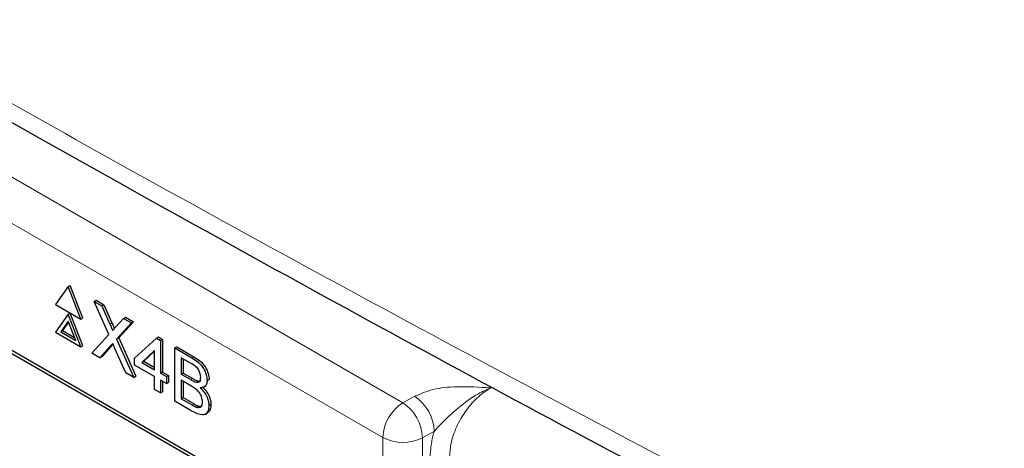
# Paper-space layout 'Blatt2' of a CAD drawing. Header units: millimetres. Extents: x 5 to 418, y 2 to 292.
# Tile 38 of 77: x 82.92 to 96.84, y 189.52 to 195.58. Entities that reach past the tile are written whole.
import ezdxf

# ---------------------------------------------------------------- set-up
doc = ezdxf.new("R2010")
doc.units = ezdxf.units.MM

psp = doc.layouts.new('Blatt2')

# ---------------------------------------------------------------- linework, layer by layer
at = {"color": 7, "linetype": 'Continuous', "lineweight": 18}
for p, q in [((70.51, 200.457), (88.339, 190.165)), ((88.056, 189.675), (70.227, 199.967)), ((84.199, 191.279), (84.227, 191.295)), ((84.208, 190.972), (84.236, 190.988)), ((85.357, 190.801), (85.386, 190.817)), ((85.34, 190.493), (85.368, 190.509)), ((88.339, 190.165), (88.506, 190.258)), ((85.359, 190.135), (85.388, 190.151)), ((88.784, 189.765), (88.617, 189.672)), ((88.056, 162.347), (88.056, 189.675)), ((88.617, 189.672), (88.617, 162.344))]:
    psp.add_line(p, q, dxfattribs=at)
at = {"color": 7, "linetype": 'Continuous', "lineweight": 25}
for p, q in [((86.283, 188.902), (72, 197.147)), ((86.243, 188.878), (72.101, 197.042)), ((83.608, 191.81), (83.429, 191.555)), ((83.608, 191.81), (83.637, 191.827)), ((83.788, 191.347), (83.608, 191.81)), ((83.816, 191.364), (83.637, 191.827)), ((83.429, 191.555), (83.788, 191.347)), ((83.975, 191.599), (84.003, 191.615)), ((84.182, 191.132), (83.975, 191.599)), ((83.975, 191.599), (84.086, 191.535)), ((84.003, 191.615), (84.114, 191.551)), ((84.086, 191.535), (84.114, 191.551)), ((84.086, 191.535), (84.199, 191.279)), ((84.114, 191.551), (84.227, 191.295)), ((83.608, 191.418), (83.429, 191.163)), ((83.608, 191.418), (83.637, 191.435)), ((83.788, 190.955), (83.608, 191.418)), ((83.816, 190.972), (83.637, 191.435)), ((84.388, 191.36), (84.417, 191.376)), ((84.417, 191.376), (84.529, 191.312)), ((83.608, 191.32), (83.502, 191.169)), ((83.614, 191.305), (83.53, 191.186)), ((83.714, 191.047), (83.608, 191.32)), ((83.788, 191.347), (83.816, 191.364)), ((84.275, 191.235), (84.388, 191.36)), ((84.501, 191.295), (84.293, 191.066)), ((84.529, 191.312), (84.322, 191.083)), ((84.388, 191.36), (84.501, 191.295)), ((84.501, 191.295), (84.529, 191.312)), ((83.429, 191.163), (83.788, 190.955)), ((83.502, 191.169), (83.53, 191.186)), ((83.502, 191.169), (83.714, 191.047)), ((83.53, 191.186), (83.698, 191.089)), ((83.942, 190.867), (84.182, 191.132)), ((84.855, 191.081), (84.884, 191.097)), ((84.884, 191.097), (84.942, 191.063)), ((83.788, 190.955), (83.816, 190.972)), ((84.208, 190.972), (84.054, 190.802)), ((84.236, 190.988), (84.082, 190.818)), ((84.243, 190.996), (84.236, 190.988)), ((84.293, 191.066), (84.322, 191.083)), ((84.293, 191.066), (84.534, 190.525)), ((84.322, 191.083), (84.562, 190.541)), ((84.547, 190.797), (84.855, 191.081)), ((84.855, 191.081), (84.914, 191.047)), ((84.914, 191.047), (84.942, 191.063)), ((84.914, 191.047), (84.914, 190.585)), ((84.942, 191.063), (84.942, 190.601)), ((85.114, 190.941), (85.142, 190.957)), ((85.142, 190.957), (85.386, 190.817)), ((84.054, 190.802), (83.942, 190.867)), ((84.054, 190.802), (84.082, 190.818)), ((84.423, 190.589), (84.265, 190.945)), ((84.83, 190.904), (84.65, 190.737)), ((84.83, 190.894), (84.678, 190.754)), ((84.83, 190.633), (84.83, 190.904)), ((85.114, 190.19), (85.114, 190.941)), ((85.114, 190.941), (85.357, 190.801)), ((84.547, 190.7), (84.547, 190.797)), ((84.83, 190.537), (84.547, 190.7)), ((84.65, 190.737), (84.678, 190.754)), ((84.65, 190.737), (84.83, 190.633)), ((84.678, 190.754), (84.83, 190.666)), ((85.329, 190.73), (85.206, 190.802)), ((85.206, 190.802), (85.206, 190.57)), ((85.234, 190.785), (85.234, 190.587)), ((84.534, 190.525), (84.423, 190.589)), ((84.534, 190.525), (84.562, 190.541)), ((84.83, 190.354), (84.83, 190.537)), ((84.914, 190.585), (84.942, 190.601)), ((84.914, 190.585), (84.997, 190.537)), ((84.942, 190.601), (85.025, 190.553)), ((84.997, 190.537), (85.025, 190.553)), ((84.997, 190.537), (84.997, 190.44)), ((85.025, 190.553), (85.025, 190.457)), ((85.206, 190.57), (85.234, 190.587)), ((85.206, 190.57), (85.34, 190.493)), ((85.234, 190.587), (85.368, 190.509)), ((84.997, 190.44), (84.914, 190.488)), ((84.914, 190.488), (84.914, 190.305)), ((84.942, 190.472), (84.942, 190.322)), ((84.997, 190.44), (85.025, 190.457)), ((85.349, 190.401), (85.206, 190.484)), ((85.206, 190.484), (85.206, 190.224)), ((85.234, 190.467), (85.234, 190.24)), ((85.418, 190.457), (85.446, 190.473)), ((85.526, 190.386), (85.557, 190.404)), ((85.572, 190.482), (85.601, 190.498)), ((84.914, 190.305), (84.83, 190.354)), ((84.914, 190.305), (84.942, 190.322)), ((85.358, 190.049), (85.114, 190.19)), ((85.206, 190.224), (85.234, 190.24)), ((85.206, 190.224), (85.359, 190.135)), ((85.234, 190.24), (85.388, 190.151)), ((85.415, 190.106), (85.443, 190.123)), ((85.598, 190.126), (85.626, 190.142)), ((85.542, 190.002), (85.574, 190.02))]:
    psp.add_line(p, q, dxfattribs=at)
at = {"color": 7, "linetype": 'Continuous', "lineweight": 18}
for centre, radius, start, end in [((88.16, 189.738), 0.624, 2.4792, 56.3611), ((88.67, 189.647), 0.615, 122.6055, 177.3945), ((87.993, 189.645), 0.624, 2.4792, 56.3611), ((88.339, 190.222), 0.616, 242.6565, 296.7662)]:
    psp.add_arc(centre, radius, start, end, dxfattribs=at)
for points, knots in [([(63.288, 206.21), (65.364, 204.881), (69.517, 202.223), (77.101, 197.648), (86.068, 192.5), (93.133, 188.794), (96.669, 186.94)], [0, 0, 0, 0, 0.1970476, 0.3942021, 0.6969067, 1, 1, 1, 1]), ([(88.506, 190.258), (88.589, 190.293), (88.765, 190.369), (89.148, 190.404), (89.422, 190.387), (89.582, 190.377), (89.583, 190.376)], [0, 0, 0, 0, 0.270433, 0.574379, 0.997264, 1, 1, 1, 1]), ([(89.583, 190.376), (89.582, 190.376), (89.523, 190.354), (89.363, 190.279), (89.134, 190.111), (88.93, 189.923), (88.824, 189.809), (88.784, 189.765)], [0, 0, 0, 0, 0.003577, 0.201161, 0.547594, 0.825502, 1, 1, 1, 1]), ([(89.583, 190.376), (89.539, 190.35), (89.431, 190.283), (89.267, 190.115), (89.119, 189.887), (89.018, 189.637), (89.005, 189.483), (88.999, 189.406)], [0, 0, 0, 0, 0.142149, 0.356934, 0.571413, 0.78572, 1, 1, 1, 1]), ([(88.723, 189.405), (88.73, 189.501), (88.739, 189.618), (88.777, 189.742), (88.784, 189.765)], [0, 0, 0, 0, 0.818315, 1, 1, 1, 1])]:
    psp.add_open_spline(points, degree=3, knots=knots, dxfattribs=at)
at = {"color": 7, "linetype": 'Continuous', "lineweight": 25}
for points, knots in [([(63.454, 205.847), (64.811, 204.974), (67.748, 203.082), (72.377, 200.227), (77.322, 197.273), (82.361, 194.368), (87.49, 191.514), (92.313, 188.914), (95.462, 187.289), (96.84, 186.578)], [0, 0, 0, 0, 0.129176, 0.279748, 0.430402, 0.581177, 0.731953, 0.88267, 1, 1, 1, 1]), ([(84.199, 191.279), (84.206, 191.262), (84.217, 191.238), (84.229, 191.208), (84.232, 191.194), (84.233, 191.188)], [0, 0, 0, 0, 0.561277, 0.781763, 1, 1, 1, 1]), ([(84.227, 191.295), (84.235, 191.278), (84.245, 191.255), (84.256, 191.228), (84.258, 191.219), (84.258, 191.216)], [0, 0, 0, 0, 0.646868, 0.900977, 1, 1, 1, 1]), ([(84.233, 191.188), (84.241, 191.197), (84.255, 191.212), (84.269, 191.228), (84.275, 191.235)], [0, 0, 0, 0, 0.56, 1, 1, 1, 1]), ([(84.238, 191.006), (84.232, 190.999), (84.222, 190.988), (84.212, 190.977), (84.208, 190.972)], [0, 0, 0, 0, 0.560002, 1, 1, 1, 1]), ([(84.265, 190.945), (84.26, 190.957), (84.251, 190.977), (84.242, 190.997), (84.238, 191.006)], [0, 0, 0, 0, 0.5599998, 1, 1, 1, 1]), ([(85.386, 190.817), (85.414, 190.799), (85.472, 190.764), (85.547, 190.679), (85.592, 190.581), (85.598, 190.526), (85.601, 190.498)], [0, 0, 0, 0, 0.281116, 0.560026, 0.780112, 1, 1, 1, 1]), ([(85.481, 190.525), (85.479, 190.547), (85.476, 190.579), (85.456, 190.625), (85.412, 190.686), (85.366, 190.71), (85.329, 190.73)], [0, 0, 0, 0, 0.249512, 0.375019, 0.500244, 1, 1, 1, 1]), ([(85.357, 190.801), (85.386, 190.783), (85.444, 190.747), (85.519, 190.663), (85.564, 190.565), (85.569, 190.509), (85.572, 190.482)], [0, 0, 0, 0, 0.281116, 0.560026, 0.780112, 1, 1, 1, 1]), ([(85.34, 190.493), (85.354, 190.484), (85.381, 190.469), (85.406, 190.461), (85.418, 190.457)], [0, 0, 0, 0, 0.560393, 1, 1, 1, 1]), ([(85.506, 190.18), (85.504, 190.203), (85.501, 190.237), (85.479, 190.285), (85.435, 190.35), (85.387, 190.378), (85.349, 190.401)], [0, 0, 0, 0, 0.249802, 0.375546, 0.501154, 1, 1, 1, 1]), ([(85.368, 190.509), (85.383, 190.501), (85.409, 190.486), (85.435, 190.477), (85.446, 190.473)], [0, 0, 0, 0, 0.560393, 1, 1, 1, 1]), ([(85.418, 190.457), (85.428, 190.456), (85.449, 190.453), (85.476, 190.474), (85.479, 190.506), (85.481, 190.525)], [0, 0, 0, 0, 0.280869, 0.561063, 1, 1, 1, 1]), ([(85.446, 190.473), (85.457, 190.471), (85.472, 190.468), (85.481, 190.476), (85.483, 190.479)], [0, 0, 0, 0, 0.753765, 1, 1, 1, 1]), ([(85.572, 190.482), (85.571, 190.463), (85.567, 190.427), (85.536, 190.383), (85.498, 190.379), (85.475, 190.376)], [0, 0, 0, 0, 0.280336, 0.5608, 1, 1, 1, 1]), ([(85.503, 190.393), (85.522, 190.374), (85.56, 190.336), (85.6, 190.266), (85.623, 190.199), (85.625, 190.161), (85.626, 190.142)], [0, 0, 0, 0, 0.280211, 0.55967, 0.779709, 1, 1, 1, 1]), ([(85.475, 190.376), (85.494, 190.357), (85.532, 190.32), (85.572, 190.25), (85.594, 190.182), (85.596, 190.145), (85.598, 190.126)], [0, 0, 0, 0, 0.280211, 0.55967, 0.779709, 1, 1, 1, 1]), ([(85.598, 190.126), (85.595, 190.102), (85.591, 190.055), (85.56, 190.006), (85.484, 189.982), (85.41, 190.021), (85.358, 190.049)], [0, 0, 0, 0, 0.187143, 0.374319, 0.560786, 1, 1, 1, 1]), ([(85.359, 190.135), (85.37, 190.129), (85.388, 190.118), (85.407, 190.11), (85.415, 190.106)], [0, 0, 0, 0, 0.560099, 1, 1, 1, 1]), ([(85.388, 190.151), (85.398, 190.145), (85.417, 190.134), (85.435, 190.126), (85.443, 190.123)], [0, 0, 0, 0, 0.560099, 1, 1, 1, 1]), ([(85.415, 190.106), (85.429, 190.102), (85.458, 190.094), (85.488, 190.111), (85.504, 190.142), (85.505, 190.167), (85.506, 190.18)], [0, 0, 0, 0, 0.28029, 0.559018, 0.779402, 1, 1, 1, 1]), ([(85.443, 190.123), (85.458, 190.118), (85.481, 190.11), (85.496, 190.12), (85.501, 190.124)], [0, 0, 0, 0, 0.658905, 1, 1, 1, 1]), ([(85.626, 190.142), (85.624, 190.119), (85.619, 190.073), (85.598, 190.031), (85.576, 190.025), (85.572, 190.024)], [0, 0, 0, 0, 0.444756, 0.889591, 1, 1, 1, 1])]:
    psp.add_open_spline(points, degree=3, knots=knots, dxfattribs=at)

doc.saveas('drawing.dxf')
